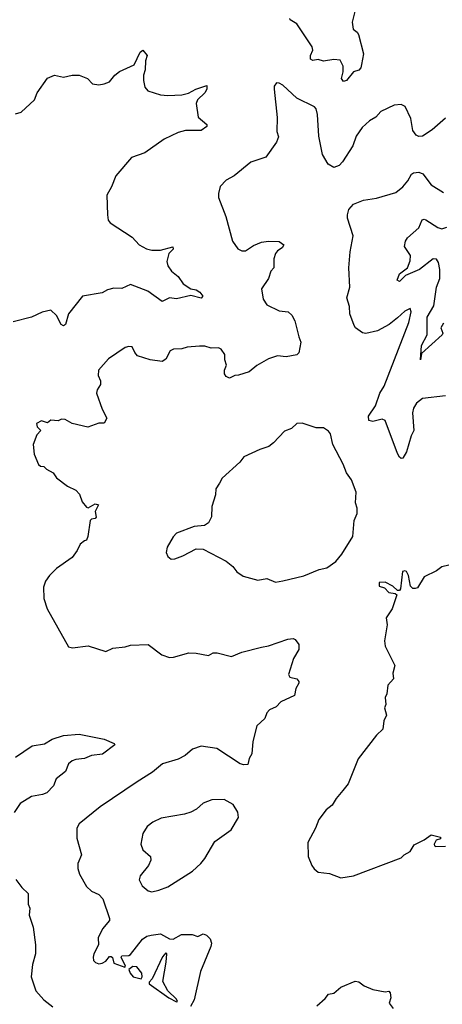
# Model space of a CAD drawing. Extents: x 1603745 to 1745082, y 385868 to 533966.
# Tile 118 of 256: x 1648038 to 1650427, y 435619 to 441188. Entities that reach past the tile are written whole.
import ezdxf

# ---------------------------------------------------------------- set-up
doc = ezdxf.new("R2010")
doc.units = 0

msp = doc.modelspace()

# ---------------------------------------------------------------- linework, layer by layer
at = {"layer": '0CON20XD'}
for points in [[(1649933.6, 441235), (1649918.1, 441175), (1649924.2, 441135), (1649947.1, 441117.1), (1649953.1, 441105), (1649982, 440995), (1649971.2, 440935), (1649966.2, 440915), (1649955, 440902.5), (1649925, 440893.3), (1649885.3, 440844.7), (1649868.9, 440838.9), (1649857.5, 440855), (1649867.5, 440892.5), (1649867.5, 440925), (1649849.6, 440959.6), (1649815, 440963.5), (1649755, 440952.7), (1649725, 440962.7), (1649695, 440957.1), (1649682.2, 440965), (1649682.2, 440985), (1649695.5, 441015), (1649692.5, 441035), (1649605.7, 441165), (1649567.3, 441187.3), (1649565.8, 441195)], [(1648015, 440655.8), (1648045.6, 440664.4), (1648122, 440735), (1648136.2, 440775), (1648195, 440857.5), (1648235, 440873.8), (1648285, 440863.8), (1648335, 440873.8), (1648375, 440873.8), (1648422.5, 440855), (1648450, 440825), (1648485, 440820), (1648515, 440826.2), (1648545, 440836.7), (1648575.8, 440874.2), (1648602.5, 440895), (1648685, 440933.8), (1648719.1, 441005), (1648735, 441015.6), (1648758.8, 440985), (1648750.4, 440955), (1648747.8, 440905), (1648738, 440875), (1648738, 440845), (1648746.4, 440806.4), (1648762.5, 440785), (1648835, 440764), (1648875, 440760), (1648955, 440764), (1648992.9, 440772.9), (1649033.8, 440795), (1649095.7, 440815.7), (1649095.7, 440795), (1649084.4, 440775), (1649044.2, 440735), (1649036.2, 440715), (1649046.4, 440636.4), (1649096.2, 440595), (1649096, 440585), (1649065, 440561.6), (1648975, 440561.1), (1648935, 440550.8), (1648855, 440513.3), (1648745, 440436), (1648670.9, 440409.1), (1648582, 440305), (1648557.9, 440242.1), (1648531.2, 440195), (1648534.4, 440085), (1648539.2, 440055), (1648548.8, 440038.8), (1648675, 439958.6), (1648714.6, 439914.6), (1648755, 439892.5), (1648785, 439884), (1648834.1, 439884.1), (1648903.8, 439903.8), (1648905, 439890), (1648880.8, 439865), (1648870.5, 439820.5), (1648875.8, 439795.8), (1648896.2, 439765), (1648935, 439736), (1648962, 439695), (1649005, 439665.6), (1649035, 439661.1), (1649057.4, 439647.4), (1649074, 439625), (1649065, 439612.2), (1649005, 439627.8), (1648925, 439608.8), (1648885, 439615.7), (1648843.9, 439593.9), (1648763, 439653), (1648665, 439689.6), (1648615, 439668.1), (1648570.7, 439669.3), (1648535, 439660), (1648505, 439644), (1648392.5, 439625), (1648315, 439524), (1648297.8, 439465), (1648285, 439455.8), (1648273.5, 439463.5), (1648245.8, 439515), (1648215, 439546), (1648165, 439534), (1648105, 439505.8), (1648001.2, 439478.8)], [(1650445, 440630.9), (1650370.9, 440565), (1650315, 440528.6), (1650295, 440527.3), (1650280.5, 440535), (1650260.9, 440560.9), (1650249.3, 440629.3), (1650216.8, 440696.8), (1650195, 440708.8), (1650155, 440704), (1650080.9, 440669.1), (1650052.4, 440637.6), (1650015, 440615.7), (1649975, 440579.2), (1649941.1, 440528.9), (1649921.4, 440475), (1649864, 440385), (1649845, 440364), (1649815, 440352), (1649781.7, 440371.7), (1649750.6, 440425), (1649728.8, 440528.8), (1649721.2, 440651.2), (1649715, 440683.3), (1649705, 440695.8), (1649605, 440744.2), (1649525, 440818.8), (1649505, 440830), (1649489.3, 440830.7), (1649477.7, 440812.3), (1649476, 440795), (1649494.2, 440635), (1649491.2, 440555), (1649500.8, 440525), (1649490, 440495), (1649429.1, 440410.9), (1649345, 440382.5), (1649250, 440305), (1649205, 440280), (1649171.2, 440245), (1649161.4, 440205), (1649162.5, 440182.5), (1649203.8, 440075), (1649242, 439935), (1649271.7, 439891.7), (1649295, 439880), (1649315, 439880.8), (1649359.8, 439910.2), (1649405, 439928.9), (1649445, 439935.6), (1649505, 439933.3), (1649532.5, 439915), (1649522.7, 439897.3), (1649495, 439880), (1649484.2, 439865), (1649475.8, 439835), (1649475.9, 439784.1), (1649458.9, 439765), (1649445.5, 439725), (1649404.5, 439665), (1649415, 439607.5), (1649435.6, 439575.6), (1649505, 439542), (1649555.5, 439535.5), (1649576.6, 439516.6), (1649594.4, 439484.4), (1649615.7, 439395), (1649628.6, 439365), (1649615.8, 439304.2), (1649605, 439293.3), (1649545, 439282), (1649495, 439286), (1649445, 439270.8), (1649378.3, 439231.7), (1649335, 439196), (1649275, 439176.7), (1649255, 439176.2), (1649225, 439161.5), (1649205, 439169.5), (1649196.2, 439185), (1649195.4, 439205), (1649206.7, 439235), (1649198.1, 439265), (1649197.8, 439295), (1649178, 439325), (1649161.7, 439331.7), (1649120.9, 439330.9), (1649085, 439340.8), (1649055, 439340.8), (1648985, 439335.7), (1648955, 439326), (1648907.5, 439325), (1648889.2, 439315), (1648865, 439268.8), (1648844.4, 439255.6), (1648775, 439264.2), (1648705, 439287.1), (1648688.8, 439305), (1648675, 439337.5), (1648655, 439340), (1648635, 439333.8), (1648539.7, 439270.3), (1648484.2, 439205), (1648481.4, 439175), (1648494.2, 439145), (1648495.7, 439125), (1648475.6, 439094.4), (1648473.1, 439075), (1648503.8, 438985), (1648531.2, 438935), (1648515, 438906.2), (1648485, 438906), (1648424.2, 438884.2), (1648335, 438904.3), (1648295, 438926), (1648275, 438928.8), (1648255, 438918.8), (1648215, 438923.3), (1648195, 438908), (1648161.7, 438918.3), (1648132.5, 438905), (1648137.5, 438885), (1648157.5, 438865), (1648135, 438840), (1648113.8, 438785), (1648120.7, 438730.7), (1648145, 438672.5), (1648155, 438662.5), (1648175, 438660), (1648190, 438645), (1648227.5, 438625), (1648247, 438597), (1648309.3, 438549.3), (1648355, 438527.5), (1648376.7, 438505), (1648391.7, 438461.7), (1648415, 438431.2), (1648425, 438426.2), (1648465, 438450), (1648483.8, 438445), (1648464.4, 438405.6), (1648470, 438375), (1648464, 438366), (1648445, 438363.3), (1648436.7, 438355), (1648423.3, 438265), (1648416.7, 438245), (1648405, 438240), (1648379.3, 438220.7), (1648364, 438185), (1648335, 438146.2), (1648245.9, 438084.1), (1648206.7, 438045), (1648185, 438012.5), (1648172.3, 437977.7), (1648173.8, 437915), (1648193.8, 437855), (1648315, 437641.2), (1648336, 437636), (1648425, 437645.7), (1648525, 437614), (1648565, 437632.5), (1648635, 437641.1), (1648665, 437651.1), (1648763.9, 437653.9), (1648842.5, 437595), (1648885, 437581.2), (1648908.3, 437581.7), (1648995, 437606.2), (1649035.9, 437605.9), (1649105, 437591.2), (1649132.7, 437607.3), (1649155, 437607.5), (1649235, 437586), (1649295, 437610), (1649405, 437638.6), (1649445, 437645.8), (1649555, 437684.2), (1649585, 437688), (1649595, 437683.3), (1649616.7, 437655), (1649616.2, 437625), (1649586, 437575), (1649557.5, 437485), (1649565, 437470), (1649605, 437460), (1649616.7, 437445), (1649616.7, 437435), (1649600, 437405), (1649592.5, 437365), (1649515, 437330), (1649488.3, 437301.7), (1649450, 437285), (1649435, 437267.5), (1649423.3, 437235), (1649378, 437195), (1649356, 437105), (1649350, 437035), (1649335, 437010), (1649327.5, 436975), (1649305, 436972.9), (1649285, 436978.9), (1649152, 437065), (1649065, 437078.2), (1649015, 437062.2), (1648973.4, 437026.6), (1648935, 437005.6), (1648845, 436978.6), (1648788.9, 436931.1), (1648702.2, 436877.8), (1648493.4, 436736.6), (1648375, 436640), (1648360.8, 436615), (1648361.2, 436558.8), (1648387.1, 436465), (1648367.5, 436415), (1648367.7, 436387.7), (1648376, 436355), (1648415, 436286), (1648445, 436259.2), (1648485, 436240.8), (1648507.5, 436215), (1648546.2, 436105), (1648545, 436092.5), (1648506.7, 436045), (1648482.5, 435995), (1648484.3, 435955), (1648458, 435905), (1648453.8, 435885), (1648456.4, 435866.4), (1648466.1, 435856.1), (1648485, 435848.8), (1648505, 435851.2), (1648525, 435863.3), (1648545, 435888.8), (1648555, 435890), (1648563.3, 435883.3), (1648570.7, 435850.7), (1648631.7, 435828.3), (1648635.7, 435835), (1648611.2, 435885), (1648615, 435892.5), (1648655, 435894.3), (1648665, 435900.8), (1648732.9, 435987.1), (1648756.2, 436003.8), (1648780.9, 436010.9), (1648835, 436017.1), (1648885, 435989.2), (1648905, 435986.9), (1648953.6, 436013.6), (1649013.6, 436013.6), (1649045, 436002.5), (1649075, 436017.5), (1649095, 436010), (1649115, 435990), (1649122, 435965), (1649118.6, 435945), (1649060, 435805), (1649024, 435645), (1649004.2, 435605.8)], [(1650445, 439060), (1650315, 439045.7), (1650281.7, 439018.3), (1650265, 438991.2), (1650258.5, 438965), (1650266.5, 438865), (1650250.6, 438835), (1650225.3, 438744.7), (1650205, 438708), (1650195, 438706), (1650185, 438714.2), (1650173.5, 438735), (1650105, 438922), (1650088.1, 438928.1), (1650034.7, 438914.7), (1650011.8, 438921.8), (1650010, 438945), (1650049.2, 439005), (1650074.7, 439075), (1650097.9, 439115), (1650237.6, 439475), (1650252.2, 439535), (1650245, 439553.8), (1650215, 439539.4), (1650175, 439501.9), (1650126.3, 439463.7), (1650060.9, 439429.1), (1649995, 439412.5), (1649977.1, 439417.1), (1649937.5, 439445), (1649928.3, 439458.3), (1649905.6, 439525), (1649902.9, 439565), (1649887.8, 439615), (1649904.2, 439675), (1649899.1, 439785), (1649907.1, 439875), (1649923.3, 439965), (1649891.9, 440065), (1649890.6, 440085), (1649899.4, 440115), (1649925, 440144.4), (1649982.4, 440167.6), (1650055, 440177.9), (1650165, 440210), (1650205, 440242.2), (1650232.7, 440277.3), (1650252.5, 440315), (1650265, 440321.9), (1650295, 440325.2), (1650316.6, 440316.6), (1650365, 440253.3), (1650435, 440211.1)], [(1650435, 439472.5), (1650419.1, 439445), (1650429.7, 439415), (1650426.5, 439405), (1650310.7, 439299.3), (1650303.8, 439265), (1650309.2, 439345), (1650341.3, 439405), (1650341.9, 439505), (1650380.1, 439569.9), (1650395.4, 439675), (1650412.7, 439725), (1650413.3, 439775), (1650405.5, 439815), (1650394.4, 439834.4), (1650375, 439836.5), (1650298.9, 439775), (1650219.6, 439740.4), (1650185, 439707.5), (1650172.9, 439715), (1650185, 439750), (1650231.4, 439785), (1650246, 439825), (1650248, 439855), (1650214, 439905), (1650218.8, 439935), (1650231.2, 439955), (1650295, 440010.8), (1650314.4, 440055.6), (1650325, 440060), (1650335, 440055.8), (1650402.6, 440012.6), (1650425, 440004.7), (1650452.7, 440015)], [(1649485, 438006.9), (1649525, 438014.3), (1649645, 438043.1), (1649731.7, 438078.3), (1649775, 438088.6), (1649825.5, 438124.5), (1649860, 438165), (1649921.2, 438265), (1649930, 438355), (1649946.7, 438395), (1649946.2, 438425), (1649936, 438455), (1649940.8, 438515), (1649914.2, 438585), (1649885.5, 438625.5), (1649866.9, 438675), (1649808.6, 438785), (1649795, 438846.2), (1649785, 438860), (1649755, 438878.8), (1649715, 438880), (1649635, 438906.7), (1649605, 438903.3), (1649575, 438876.2), (1649535, 438861.2), (1649473.3, 438795), (1649446.7, 438775), (1649395, 438757.5), (1649306.2, 438715), (1649282, 438685), (1649183.3, 438595), (1649167, 438567), (1649146.2, 438535), (1649145, 438500), (1649123.8, 438435), (1649123, 438377), (1649105, 438342.5), (1649082.3, 438327.7), (1649025, 438320.8), (1648925, 438284.3), (1648906.2, 438263.8), (1648871.1, 438205), (1648866.9, 438175), (1648875, 438151.2), (1648895, 438136), (1648915, 438138.6), (1648960, 438155), (1649035, 438196), (1649075, 438194.2), (1649205.7, 438125.7), (1649243.3, 438095), (1649266.7, 438065), (1649301.2, 438041.2), (1649385, 438018), (1649435, 438027.5), (1649485, 438006.9)], [(1650465, 438102), (1650425, 438093.8), (1650395, 438070), (1650325, 438037.5), (1650287.5, 437975), (1650275, 437970), (1650261.7, 437971.7), (1650247.5, 437985), (1650236.7, 438045), (1650225, 438067.5), (1650215, 438070), (1650203, 438067), (1650191.7, 437968.3), (1650185, 437960), (1650175, 437960), (1650147.5, 437985), (1650105, 438007.5), (1650070, 438005), (1650070, 437985), (1650100, 437975), (1650125, 437947.5), (1650161.7, 437941.7), (1650170, 437935), (1650143.6, 437856.4), (1650110, 437805), (1650116.2, 437765), (1650100, 437675), (1650104.1, 437644.1), (1650158.5, 437535), (1650148.3, 437491.7), (1650150.8, 437459.2), (1650120, 437425), (1650114.1, 437375.9), (1650103.8, 437355), (1650107.5, 437315), (1650100, 437295), (1650112, 437255), (1650097.3, 437222.7), (1650092, 437175), (1650055, 437141.2), (1649952.5, 437007.5), (1649895, 436866.7), (1649865, 436828), (1649827.4, 436782.6), (1649805.4, 436744.6), (1649771.3, 436718.7), (1649728.8, 436665), (1649711.2, 436615), (1649666.7, 436535), (1649670, 436455), (1649690, 436405), (1649702.5, 436385), (1649725, 436366.7), (1649789.3, 436359.3), (1649854.2, 436334.2), (1649925, 436345.6), (1650195, 436447.5), (1650212.5, 436465), (1650245, 436482.5), (1650268.3, 436521.7), (1650325, 436548.8), (1650365, 436577.5), (1650417.5, 436565), (1650417.5, 436555), (1650393.3, 436546.7), (1650381.2, 436525), (1650382.5, 436515), (1650391.2, 436511.2), (1650445, 436513.8)], [(1648015, 437017.5), (1648108.3, 437081.7), (1648178, 437092), (1648220.9, 437119.1), (1648285, 437138.5), (1648375, 437147.5), (1648515, 437118.8), (1648572.5, 437095), (1648576.4, 437086.4), (1648506.6, 437033.4), (1648445, 437027.1), (1648405, 437009.2), (1648355, 437004.3), (1648335, 436995.8), (1648315, 436978.8), (1648297.1, 436935), (1648244.3, 436895), (1648229.1, 436855), (1648191.5, 436815), (1648168, 436805), (1648105, 436794.7), (1648041.5, 436755), (1648006.7, 436703.3)], [(1648785, 436255.8), (1648825, 436264.3), (1648876.4, 436283.6), (1649015, 436372.9), (1649062.5, 436415), (1649085.4, 436444.6), (1649141.1, 436538.9), (1649234.4, 436605.6), (1649275.8, 436675), (1649272, 436705), (1649245, 436750), (1649195, 436778), (1649125, 436775.8), (1649075, 436756), (1649037.3, 436722.7), (1649005, 436706.2), (1648970, 436695), (1648837.9, 436672.1), (1648790.7, 436649.3), (1648758.8, 436625), (1648734.4, 436585), (1648722.5, 436525), (1648735, 436493.3), (1648777.5, 436455), (1648780, 436435), (1648766.2, 436405), (1648718.8, 436345), (1648713.9, 436323.9), (1648729.7, 436289.7), (1648765, 436260.8), (1648785, 436255.8)], [(1648016.7, 436325), (1648049.7, 436279.7), (1648086.2, 436245), (1648086.2, 436186.2), (1648096.4, 436163.6), (1648092.3, 436122.3), (1648113.8, 436055), (1648127.1, 435955), (1648126.7, 435905), (1648110, 435845), (1648102.2, 435775), (1648129.2, 435695), (1648174.5, 435644.5), (1648225, 435603.8)], [(1648925, 435632.9), (1648930, 435635), (1648925, 435648.8), (1648875.9, 435695.9), (1648847, 435747), (1648867, 435857), (1648870, 435905), (1648865, 435910), (1648845, 435887.5), (1648787, 435763), (1648770, 435745), (1648770.8, 435735), (1648880.8, 435655), (1648925, 435632.9)], [(1648725, 435763.5), (1648731.5, 435775), (1648728, 435795), (1648700.3, 435830.3), (1648677.7, 435832.3), (1648656, 435815), (1648662.3, 435795), (1648680.3, 435775), (1648725, 435763.5)], [(1649718.8, 435611.2), (1649765, 435652.5), (1649785, 435676.7), (1649815, 435682.5), (1649854.1, 435715.9), (1649935, 435750), (1649955, 435746.7), (1649985, 435723.3), (1650035, 435702), (1650105, 435688.8), (1650125, 435692.5), (1650133.6, 435683.6), (1650136.2, 435655), (1650127.5, 435625), (1650150, 435595)]]:
    msp.add_lwpolyline(points, dxfattribs=at)

doc.saveas('drawing.dxf')
